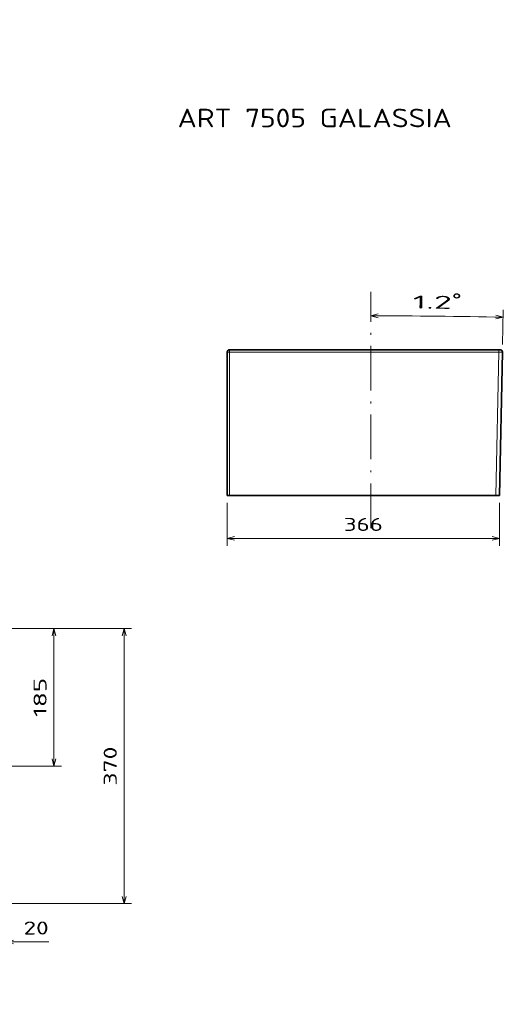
# Model space of a CAD drawing. Extents: x 16 to 372, y -1508 to 270.
# Tile 4 of 4: x 242 to 372, y 5 to 270. Entities that reach past the tile are written whole.
import ezdxf
from ezdxf.enums import TextEntityAlignment as Align

# ---------------------------------------------------------------- set-up
doc = ezdxf.new("R2010")
doc.units = 0
doc.linetypes.add('DASHDOT', pattern=[18.5, 12, -3, 0.5, -3])
doc.layers.get('0').update_dxf_attribs({"lineweight": 13})
doc.styles.get("Standard").update_dxf_attribs({"font": 'isocp.shx'})
doc.dimstyles.get("Standard").update_dxf_attribs({"dimtxt": 2.5, "dimasz": 2.5, "dimexe": 1.25, "dimexo": 0.625, "dimtad": 1, "dimcen": 2.5, "dimadec": 0, "dimazin": 0, "dimtfac": 1, "dimtmove": 0, "dimatfit": 0, "dimfxl": 0, "dimarcsym": 0})

# ---------------------------------------------------------------- blocks, each defined once
blk = doc.blocks.new('*D')
at = {"color": 7, "lineweight": 13, "ltscale": 0.490358}
blk.add_line((39.54, 269.89), (19.93, 269.89), dxfattribs=at)
at = {"color": 7, "lineweight": 13}
for p, q in [((21.93, 244.8), (21.93, 269.89)), ((164.96, 235.75), (164.96, 269.89)), ((42.06, 261.89), (19.93, 261.89)), ((23.78, 141.89), (23.78, 181.09)), ((38.89, 131.63), (237.24, 131.63)), ((297.43, 130.37), (370.61, 130.37)), ((31.8, 97.02), (31.8, 118.99)), ((156.5, 81.19), (156.5, 116.01)), ((239.45, 106.1), (271.71, 106.1)), ((250.83, 69.1), (250.83, 106.1)), ((269.71, 32.11), (269.71, 106.1)), ((42.51, 102.02), (20.19, 102.02)), ((22.19, 36.17), (22.19, 102.02)), ((152.83, 66.49), (172.41, 80.39)), ((164.35, 69.1), (252.83, 69.1)), ((80.19, 67.1), (80.19, 19.57)), ((233.99, 67.1), (233.99, 19.81)), ((42.51, 36.17), (20.19, 36.17)), ((239.05, 32.11), (271.71, 32.11)), ((38.08, 31.11), (38.08, 9.48)), ((238.05, 31.11), (238.05, 9.48)), ((38.08, 21.57), (80.19, 21.57)), ((80.19, 21.81), (233.99, 21.81)), ((228.99, 21.81), (249.41, 21.81)), ((38.08, 11.48), (238.05, 11.48))]:
    blk.add_line(p, q, dxfattribs=at)
at = {"color": 7, "lineweight": 13, "ltscale": 0.234375}
blk.add_line((371.46, 182.48), (371.65, 191.85), dxfattribs=at)
at = {"color": 7, "lineweight": 13, "ltscale": 0.382498}
blk.add_line((37.08, 181.09), (21.78, 181.09), dxfattribs=at)
at = {"color": 7, "lineweight": 13, "ltscale": 0.377711}
blk.add_line((36.89, 141.89), (21.78, 141.89), dxfattribs=at)
at = {"color": 7, "lineweight": 13, "ltscale": 0.25647}
for p, q in [((38.89, 139.89), (38.89, 129.63)), ((237.24, 139.89), (237.24, 129.63))]:
    blk.add_line(p, q, dxfattribs=at)
at = {"color": 7, "lineweight": 13, "ltscale": 0.288143}
for p, q in [((297.43, 139.89), (297.43, 128.37)), ((370.61, 139.89), (370.61, 128.37))]:
    blk.add_line(p, q, dxfattribs=at)
at = {"color": 7, "lineweight": 13, "ltscale": 0.197783}
blk.add_line((138.06, 108.1), (138.06, 116.01), dxfattribs=at)
at = {"color": 7, "lineweight": 13, "ltscale": 0.460937}
blk.add_line((138.06, 114.01), (156.5, 114.01), dxfattribs=at)
at = {"color": 7, "lineweight": 13, "ltscale": 0.171954}
blk.add_line((36.68, 106.1), (29.8, 106.1), dxfattribs=at)
at = {"color": 7, "lineweight": 13, "ltscale": 0.334373}
blk.add_line((239.45, 106.1), (252.83, 106.1), dxfattribs=at)
at = {"color": 7, "lineweight": 13, "ltscale": 0.317868}
blk.add_line((42.51, 102.02), (29.8, 102.02), dxfattribs=at)
at = {"color": 7, "lineweight": 13, "ltscale": 0.462461}
blk.add_line((80.19, 38.31), (80.19, 19.81), dxfattribs=at)
at = {"color": 7, "lineweight": 13, "ltscale": 0.418289}
blk.add_line((233.99, 36.54), (233.99, 19.81), dxfattribs=at)
at = {"color": 7, "lineweight": 13, "ltscale": 0.288497}
blk.add_line((38.08, 31.11), (38.08, 19.57), dxfattribs=at)
at = {"color": 7, "lineweight": 13, "ltscale": 0.282374}
blk.add_line((238.05, 31.11), (238.05, 19.81), dxfattribs=at)
at = {"color": 7, "lineweight": 13}
for points in [[(22.45, 267.95), (21.93, 269.89), (21.41, 267.95)], [(165.48, 267.95), (164.96, 269.89), (164.44, 267.95)], [(21.41, 263.82), (21.93, 261.89), (22.45, 263.82)], [(164.44, 237.68), (164.96, 235.75), (165.48, 237.68)], [(337.97, 190.74), (336.04, 190.22), (337.97, 189.71)], [(369.67, 189.38), (371.61, 189.85), (369.69, 190.41)], [(24.29, 179.16), (23.78, 181.09), (23.26, 179.16)], [(23.26, 143.82), (23.78, 141.89), (24.29, 143.82)], [(40.82, 132.15), (38.89, 131.63), (40.82, 131.12)], [(235.31, 131.12), (237.24, 131.63), (235.31, 132.15)], [(299.36, 130.88), (297.43, 130.37), (299.36, 129.85)], [(368.68, 129.85), (370.61, 130.37), (368.68, 130.88)], [(140, 114.52), (138.06, 114.01), (140, 113.49)], [(154.57, 113.49), (156.5, 114.01), (154.57, 114.52)], [(31.28, 108.03), (31.8, 106.1), (32.32, 108.03)], [(251.34, 104.16), (250.83, 106.1), (250.31, 104.16)], [(270.23, 104.16), (269.71, 106.1), (269.2, 104.16)], [(22.71, 100.09), (22.19, 102.02), (21.67, 100.09)], [(32.32, 100.09), (31.8, 102.02), (31.28, 100.09)], [(158.9, 70.16), (160.17, 71.7), (158.3, 71)], [(250.31, 71.03), (250.83, 69.1), (251.34, 71.03)], [(154.11, 68.03), (152.83, 66.49), (154.71, 67.19)], [(21.67, 38.1), (22.19, 36.17), (22.71, 38.1)], [(269.2, 34.04), (269.71, 32.11), (270.23, 34.04)], [(40.01, 22.09), (38.08, 21.57), (40.01, 21.05)], [(78.25, 21.05), (80.19, 21.57), (78.25, 22.09)], [(82.12, 22.33), (80.19, 21.81), (82.12, 21.3)], [(232.06, 21.3), (233.99, 21.81), (232.06, 22.33)], [(232.06, 21.3), (233.99, 21.81), (232.06, 22.33)], [(239.98, 22.33), (238.05, 21.81), (239.98, 21.3)], [(40.01, 12), (38.08, 11.48), (40.01, 10.96)], [(236.12, 10.96), (238.05, 11.48), (236.12, 12)]]:
    blk.add_lwpolyline(points, dxfattribs=at)
blk.add_arc((336.04, -1508.45), 1698.67, 88.8, 90, dxfattribs=at)
for s, rotation, p, p2 in [('170', 89.9998, (162.96, 247.56), (162.96, 258.07)), ('40', 90, (19.93, 244.8), (19.93, 251.57)), ('%%d', 359.4, (357.83, 192.79), (360.39, 192.76)), ('1.2', 359.4, (347.31, 192.2), (357.82, 192.09)), ('200', 90, (21.78, 156.24), (21.78, 166.75)), ('20', 90, (29.8, 112.22), (29.8, 118.99)), ('185', 90, (248.83, 82.34), (248.83, 92.85)), ('45', 35.3794, (165.73, 78.1), (171.25, 82.02)), ('%%c', 35.3794, (162.82, 76.03), (164.91, 77.52)), ('330', 90, (20.19, 63.84), (20.19, 74.35)), ('370', 90, (267.71, 63.85), (267.71, 74.36))]:
    blk.add_text(s, height=3.5, rotation=rotation, dxfattribs=at).set_placement(p, p2, align=Align.FIT)
for s, p, p2 in [('992', (132.81, 133.63), (143.32, 133.63)), ('366', (328.76, 132.37), (339.27, 132.37)), ('92', (143.9, 116.01), (150.67, 116.01)), ('210', (53.88, 23.57), (64.39, 23.57)), ('770', (151.83, 23.81), (162.34, 23.81)), ('20', (242.63, 23.81), (249.41, 23.81)), ('1000', (130.94, 13.48), (145.19, 13.48))]:
    blk.add_text(s, height=3.5, dxfattribs=at).set_placement(p, p2, align=Align.FIT)
blk = doc.blocks.new('BLOCK30')
at = {"color": 7, "lineweight": 35}
for p, q in [((364.9, 0), (3, 0)), ((0, -196), (0, -3)), ((365.9, -196), (369.9, -3.1)), ((360.9, -196), (3, -196)), ((49.1, -196), (320.9, -196))]:
    blk.add_line(p, q, dxfattribs=at)
at = {"color": 7, "lineweight": 13, "ltscale": 0.076571}
for p, q in [((3, 0), (3, -3.1)), ((364.9, 0), (364.9, -3.1))]:
    blk.add_line(p, q, dxfattribs=at)
at = {"color": 7, "lineweight": 35, "ltscale": 0.049989}
blk.add_line((366.9, 0), (364.9, 0), dxfattribs=at)
at = {"color": 7, "lineweight": 13}
for p, q in [((364.9, -3.1), (3, -3.1)), ((3, -196), (3, -3.1)), ((360.9, -196), (364.9, -3.1))]:
    blk.add_line(p, q, dxfattribs=at)
at = {"color": 7, "lineweight": 35, "ltscale": 0.075}
blk.add_line((3, -196), (0, -196), dxfattribs=at)
at = {"color": 7, "lineweight": 35, "ltscale": 0.436515}
for p, q in [((31.6, -196), (49.1, -196)), ((320.9, -196), (338.4, -196))]:
    blk.add_line(p, q, dxfattribs=at)
at = {"color": 7, "lineweight": 35, "ltscale": 0.000911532}
blk.add_line((152.6, -196), (152.5, -196), dxfattribs=at)
at = {"color": 7, "lineweight": 35, "ltscale": 3.68252e-05}
blk.add_line((152.5, -196), (152.5, -196), dxfattribs=at)
blk.add_line((152.5, -196), (152.5, -196), dxfattribs=at)
blk.add_line((152.5, -196), (152.5, -196), dxfattribs=at)
blk.add_line((152.5, -196), (152.5, -196), dxfattribs=at)
at = {"color": 7, "lineweight": 35, "ltscale": 0.000654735}
blk.add_line((152.6, -196), (152.5, -196), dxfattribs=at)
at = {"color": 7, "lineweight": 35, "ltscale": 7.95596e-05}
blk.add_line((152.5, -196), (152.5, -196), dxfattribs=at)
at = {"color": 7, "lineweight": 35, "ltscale": 0.000882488}
blk.add_line((217.4, -196), (217.5, -196), dxfattribs=at)
at = {"color": 7, "lineweight": 35, "ltscale": 0.000650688}
blk.add_line((217.4, -196), (217.5, -196), dxfattribs=at)
at = {"color": 7, "lineweight": 35, "ltscale": 0.000271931}
blk.add_line((217.5, -196), (217.5, -196), dxfattribs=at)
at = {"color": 7, "lineweight": 35, "ltscale": 7.92154e-05}
blk.add_line((217.5, -196), (217.5, -196), dxfattribs=at)
blk.add_line((217.5, -196), (217.5, -196), dxfattribs=at)
at = {"color": 7, "lineweight": 35, "ltscale": 0.000271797}
blk.add_line((217.5, -196), (217.5, -196), dxfattribs=at)
at = {"color": 7, "lineweight": 35, "ltscale": 0.124973}
blk.add_line((365.9, -196), (360.9, -196), dxfattribs=at)
at = {"color": 7, "lineweight": 35}
for centre, radius, start, end in [((3, -3), 3, 90, 180), ((366.9, -3), 3, 358.8, 450), ((31.6, -193), 3, 269.7314, 270), ((125.4, -194), 2, 270, 270.5774), ((244.6, -194), 2, 269.4226, 270), ((338.4, -193), 3, 270, 270.2686)]:
    blk.add_arc(centre, radius, start, end, dxfattribs=at)
at = {"color": 7, "lineweight": 13}
for centre, major_axis, ratio, start_param, end_param in [((3, -3), (-3, 0), 0.020942, 0, 1.570796), ((39.3, -194), (0, -2), 0.797498, 0, 0.007397), ((53.6, -194), (0, -2), 0.797498, 6.272577, 6.283185), ((150.5, -194), (0, -2), 0.797498, 6.273246, 6.283186), ((151.9, -194), (0, -2), 0.603321, 0, 0.006698), ((152.1, -194), (0, -2), 0.603321, 0.000001, 0.006696), ((152.3, -194), (0, -2), 0.797498, 0.000001, 0.016381), ((217.7, -194), (0, -2), 0.797498, 6.266804, 6.283185), ((217.9, -194), (0, -2), 0.603321, 6.27649, 6.283185), ((218.1, -194), (0, -2), 0.603321, 6.276487, 6.283186), ((219.5, -194), (0, -2), 0.797498, 6.283185, 6.293124), ((316.4, -194), (0, -2), 0.797498, 0.000001, 0.010608), ((330.7, -194), (0, -2), 0.797498, 6.275788, 6.283186)]:
    blk.add_ellipse(centre, major_axis=major_axis, ratio=ratio, start_param=start_param, end_param=end_param, dxfattribs=at)
blk.add_open_spline([(369.9, -3.1), (369.9, -3.1), (369.9, -3.1), (369.8, -3.1), (369.5, -3.1), (369, -3.1), (368.6, -3.1), (367.7, -3.1), (366.6, -3.1), (366.1, -3.1), (365.5, -3.1), (364.9, -3.1)], degree=5, knots=[0, 0, 0, 0, 0, 0, 2.076596, 2.076596, 2.076596, 5.92241, 5.92241, 5.92241, 10.049993, 10.049993, 10.049993, 10.049993, 10.049993, 10.049993], dxfattribs=at)
blk = doc.blocks.new('BLOCK32')
at = {"color": 7, "lineweight": 13}
blk.add_text('ART 7505 GALASSIA', height=25, dxfattribs=at).set_placement((730, -144.7), (1098.7, -144.7), align=Align.FIT)

msp = doc.modelspace()

# ---------------------------------------------------------------- linework, layer by layer
at = {"color": 7, "linetype": 'DASHDOT', "lineweight": 13}
msp.add_line((336.0384, 133.1566), (336.0384, 196.7046), dxfattribs=at)
at = {"color": 7, "lineweight": 35}
msp.add_line((370.608, 141.8919), (297.429, 141.8919), dxfattribs=at)

# ---------------------------------------------------------------- block references
at = {"lineweight": 0, "xscale": 0.2, "yscale": 0.2, "zscale": 0.2}
for name, p in [('BLOCK32', (138.0642, 269.8861)), ('BLOCK30', (297.429, 181.0919))]:
    msp.add_blockref(name, p, dxfattribs=at)

# ---------------------------------------------------------------- dimensions: what is measured, and where the dimension line sits
at = {"color": 0, "lineweight": 0}
for base, p1, p2, angle, middle, dimtype in [((250.8264, 69.0956), (237.4515, 106.0957), (162.3516, 69.0956), 269.998569, (250.8264, 87.5957), 160), ((269.713, 106.0957), (237.0516, 32.1082), (237.4515, 106.0957), 89.999523, (269.713, 69.1019), 160), ((233.9916, 21.8132), (238.0515, 33.1081), (233.9916, 38.5447), 179.999046, (246.0197, 21.8132), 160), ((31.7987, 102.0231), (38.6769, 106.0957), (44.5134, 102.0231), 269.998569, (31.7987, 115.6055), 160), ((156.5016, 114.007), (138.0642, 106.0957), (156.5016, 79.1903), 359.998092, (147.2829, 114.007), 160), ((38.0769, 11.4816), (238.0515, 33.1081), (38.0769, 33.1081), 180, (138.0642, 11.4816), 161), ((237.243, 131.6331), (38.8853, 141.8919), (237.243, 141.8919), 0, (138.0642, 131.6331), 161), ((370.60805, 130.3662), (297.42897, 141.89194), (370.60805, 141.89194), 0, (334.01851, 130.3662), 161), ((21.9283, 261.8861), (41.5426, 269.8861), (44.0578, 261.8861), 269.998569, (21.9283, 248.1811), 160)]:
    dim = msp.add_linear_dim(base=base, p1=p1, p2=p2, angle=angle, dimstyle='Standard', override={"dimlfac": 5}, dxfattribs=at)
    dim.commit()
    dim.dimension.update_dxf_attribs({"geometry": '*D', "text_midpoint": middle, "dimtype": dimtype})
for base, p1, p2, angle, text, middle, dimtype in [((80.1852, 21.5682), (38.0769, 33.1081), (80.1852, 69.0956), 359.998092, '210', (59.131, 21.5682), 160), ((80.1852, 21.8132), (233.9916, 69.0956), (80.1852, 40.3116), 179.999046, '770', (157.0884, 21.8132), 160), ((22.1894, 102.0231), (44.5134, 36.1681), (44.5134, 102.0231), 90, '330', (22.1894, 69.0956), 161), ((23.7768, 141.8919), (39.0768, 181.0919), (38.8853, 141.8919), 269.998569, '200', (23.7768, 161.4919), 160), ((164.9587, 235.7467), (234.5857, 269.8861), (163.433, 235.7467), 269.998396, '170', (164.9588, 252.8165), 160)]:
    dim = msp.add_linear_dim(base=base, p1=p1, p2=p2, angle=angle, text=text, dimstyle='Standard', override={"dimlfac": 5}, dxfattribs=at)
    dim.commit()
    dim.dimension.update_dxf_attribs({"geometry": '*D', "text_midpoint": middle, "dimtype": dimtype})
dim = msp.add_diameter_dim_2p(p1=(152.8326, 66.4902), p2=(160.1707, 71.7011), dimstyle='Standard', override={"dimlfac": 5}, dxfattribs=at)
dim.commit()
dim.dimension.update_dxf_attribs({"geometry": '*D', "text_midpoint": (168.1906, 77.3962), "dimtype": 163})
dim = msp.add_angular_dim_2l(base=(359.7555, 190.0593), line1=((336.0384, -1508.4462), (371.4163, 180.4794)), line2=((336.0384, -1508.4462), (336.0384, 196.7046)), dimstyle='Standard', dxfattribs=at)
dim.commit()
dim.dimension.update_dxf_attribs({"geometry": '*D', "text_midpoint": (353.8265, 190.1317), "dimtype": 162})

doc.saveas('drawing.dxf')
